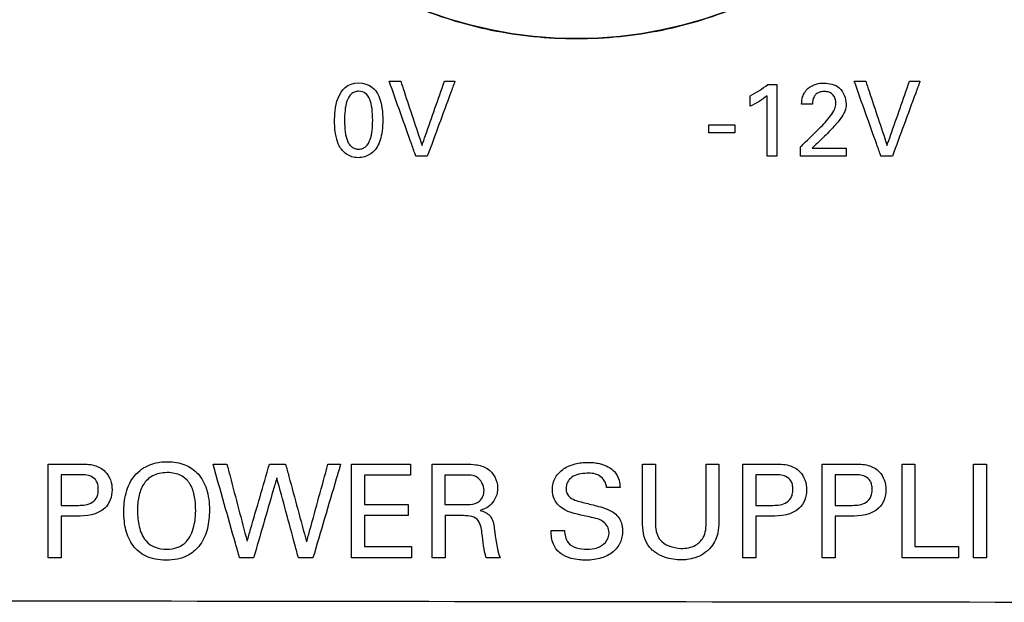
# Model space of a CAD drawing. Header units: inches. Extents: x 0 to 34, y 0 to 22.
# Tile 37 of 86: x 11.532 to 11.927, y 11.503 to 11.737. Entities that reach past the tile are written whole.
import ezdxf

# ---------------------------------------------------------------- set-up
doc = ezdxf.new("R2010")
doc.units = ezdxf.units.IN
doc.header["$LTSCALE"] = 1.87
doc.header["$MEASUREMENT"] = 0
doc.layers.get('0').update_dxf_attribs({"linetype": 'CONTINUOUS'})
doc.layers.add('DATUMCURVES', color=7, linetype='CONTINUOUS')

msp = doc.modelspace()

# ---------------------------------------------------------------- linework, layer by layer
at = {"color": 7, "linetype": 'CONTINUOUS'}
msp.add_circle((11.7553, 11.89916), 0.17, dxfattribs=at)
at = {"layer": 'DATUMCURVES', "color": 40, "linetype": 'CONTINUOUS'}
for points, knots in [([(11.64172, 11.77266, -0.08195), (11.64755, 11.76742, -0.08195), (11.66234, 11.75586, -0.08195), (11.68862, 11.74155, -0.08195), (11.71532, 11.7332, -0.08195), (11.73782, 11.72974, -0.08195), (11.7553, 11.72885, -0.08195), (11.77279, 11.72974, -0.08195), (11.79528, 11.7332, -0.08195), (11.82198, 11.74155, -0.08195), (11.84827, 11.75587, -0.08195), (11.86307, 11.76744, -0.08195), (11.8689, 11.77268, -0.08195)], [0, 0, 0, 0, 0.096759, 0.23116, 0.36556, 0.43276, 0.49996, 0.567151, 0.634342, 0.768723, 0.903105, 1, 1, 1, 1]), ([(11.6801, 11.71201, -0.08195), (11.68034, 11.71201, -0.08195), (11.68188, 11.71201, -0.08195), (11.68342, 11.71201, -0.08195), (11.68471, 11.71201, -0.08195)], [0, 0, 0, 0, 0.15625, 1, 1, 1, 1]), ([(11.6908, 11.68194, -0.08195), (11.69024, 11.68351, -0.08195), (11.68667, 11.69353, -0.08195), (11.68311, 11.70355, -0.08195), (11.6801, 11.71201, -0.08195)], [0, 0, 0, 0, 0.15625, 1, 1, 1, 1]), ([(11.68471, 11.71201, -0.08195), (11.68516, 11.71067, -0.08195), (11.68801, 11.7021, -0.08195), (11.69085, 11.69354, -0.08195), (11.69325, 11.68631, -0.08195)], [0, 0, 0, 0, 0.15625, 1, 1, 1, 1]), ([(11.69325, 11.68631, -0.08195), (11.69372, 11.68765, -0.08195), (11.69672, 11.69622, -0.08195), (11.69972, 11.70478, -0.08195), (11.70225, 11.71201, -0.08195)], [0, 0, 0, 0, 0.15625, 1, 1, 1, 1]), ([(11.70646, 11.71201, -0.08195), (11.70588, 11.71044, -0.08195), (11.70219, 11.70042, -0.08195), (11.69849, 11.6904, -0.08195), (11.69538, 11.68194, -0.08195)], [0, 0, 0, 0, 0.15625, 1, 1, 1, 1]), ([(11.70225, 11.71201, -0.08195), (11.70246, 11.71201, -0.08195), (11.70387, 11.71201, -0.08195), (11.70527, 11.71201, -0.08195), (11.70646, 11.71201, -0.08195)], [0, 0, 0, 0, 0.15625, 1, 1, 1, 1]), ([(11.84554, 11.70288, -0.08195), (11.84556, 11.70386, -0.08195), (11.84573, 11.70549, -0.08195), (11.84671, 11.70766, -0.08195), (11.84842, 11.70965, -0.08195), (11.85119, 11.71105, -0.08195), (11.85551, 11.71154, -0.08195), (11.86148, 11.71023, -0.08195), (11.86336, 11.70525, -0.08195), (11.86336, 11.70288, -0.08195)], [0, 0, 0, 0, 0.106952, 0.17715, 0.259531, 0.391736, 0.504948, 0.739705, 1, 1, 1, 1]), ([(11.87736, 11.68194, -0.08195), (11.8768, 11.68351, -0.08195), (11.87324, 11.69353, -0.08195), (11.86967, 11.70355, -0.08195), (11.86666, 11.71201, -0.08195)], [0, 0, 0, 0, 0.15625, 1, 1, 1, 1]), ([(11.86666, 11.71201, -0.08195), (11.8669, 11.71201, -0.08195), (11.86844, 11.71201, -0.08195), (11.86998, 11.71201, -0.08195), (11.87128, 11.71201, -0.08195)], [0, 0, 0, 0, 0.15625, 1, 1, 1, 1]), ([(11.87128, 11.71201, -0.08195), (11.87172, 11.71067, -0.08195), (11.87457, 11.7021, -0.08195), (11.87742, 11.69354, -0.08195), (11.87982, 11.68631, -0.08195)], [0, 0, 0, 0, 0.15625, 1, 1, 1, 1]), ([(11.87982, 11.68631, -0.08195), (11.88029, 11.68765, -0.08195), (11.88329, 11.69622, -0.08195), (11.88628, 11.70478, -0.08195), (11.88882, 11.71201, -0.08195)], [0, 0, 0, 0, 0.15625, 1, 1, 1, 1]), ([(11.89302, 11.71201, -0.08195), (11.89244, 11.71044, -0.08195), (11.88875, 11.70042, -0.08195), (11.88506, 11.6904, -0.08195), (11.88194, 11.68194, -0.08195)], [0, 0, 0, 0, 0.15625, 1, 1, 1, 1]), ([(11.88882, 11.71201, -0.08195), (11.88903, 11.71201, -0.08195), (11.89044, 11.71201, -0.08195), (11.89184, 11.71201, -0.08195), (11.89302, 11.71201, -0.08195)], [0, 0, 0, 0, 0.15625, 1, 1, 1, 1]), ([(11.66759, 11.708, -0.08195), (11.66711, 11.70797, -0.08195), (11.66604, 11.70776, -0.08195), (11.66439, 11.70669, -0.08195), (11.66298, 11.70422, -0.08195), (11.66227, 11.70027, -0.08195), (11.66212, 11.69582, -0.08195), (11.66234, 11.69157, -0.08195), (11.66307, 11.68852, -0.08195), (11.66406, 11.68668, -0.08195), (11.66503, 11.68563, -0.08195), (11.66607, 11.68508, -0.08195), (11.66687, 11.68488, -0.08195), (11.66743, 11.68482, -0.08195), (11.66759, 11.68481, -0.08195), (11.6678, 11.68481, -0.08195)], [0, 0, 0, 0, 0.046908, 0.103197, 0.215777, 0.328356, 0.440935, 0.580701, 0.720467, 0.79035, 0.860234, 0.930117, 0.965058, 0.982529, 1, 1, 1, 1]), ([(11.6678, 11.68481, -0.08195), (11.66802, 11.68482, -0.08195), (11.66871, 11.68486, -0.08195), (11.66968, 11.68514, -0.08195), (11.67122, 11.68608, -0.08195), (11.67259, 11.68846, -0.08195), (11.67335, 11.69229, -0.08195), (11.67353, 11.69684, -0.08195), (11.67331, 11.70123, -0.08195), (11.67244, 11.70497, -0.08195), (11.67081, 11.70741, -0.08195), (11.6688, 11.70804, -0.08195), (11.66769, 11.70801, -0.08195), (11.66759, 11.708, -0.08195)], [0, 0, 0, 0, 0.02636, 0.05272, 0.105439, 0.210879, 0.316318, 0.421758, 0.56293, 0.704102, 0.845274, 0.986446, 1, 1, 1, 1]), ([(11.83195, 11.71076, -0.08195), (11.83214, 11.71076, -0.08195), (11.83338, 11.71076, -0.08195), (11.83461, 11.71076, -0.08195), (11.83565, 11.71076, -0.08195)], [0, 0, 0, 0, 0.15625, 1, 1, 1, 1]), ([(11.83565, 11.71076, -0.08195), (11.83565, 11.70926, -0.08195), (11.83565, 11.69965, -0.08195), (11.83565, 11.69005, -0.08195), (11.83565, 11.68194, -0.08195)], [0, 0, 0, 0, 0.15625, 1, 1, 1, 1]), ([(11.85266, 11.69314, -0.08195), (11.85346, 11.69392, -0.08195), (11.85502, 11.6955, -0.08195), (11.85715, 11.69805, -0.08195), (11.85885, 11.70056, -0.08195), (11.85932, 11.70289, -0.08195), (11.85913, 11.70467, -0.08195), (11.85855, 11.70624, -0.08195), (11.85734, 11.70736, -0.08195), (11.85593, 11.70785, -0.08195), (11.85457, 11.70797, -0.08195), (11.85317, 11.70784, -0.08195), (11.85203, 11.70741, -0.08195), (11.85148, 11.70698, -0.08195), (11.85128, 11.70679, -0.08195)], [0, 0, 0, 0, 0.143445, 0.285665, 0.427287, 0.526757, 0.584154, 0.655758, 0.73703, 0.786212, 0.845756, 0.911722, 0.96509, 1, 1, 1, 1]), ([(11.82495, 11.70205, -0.08195), (11.82495, 11.70227, -0.08195), (11.82495, 11.70366, -0.08195), (11.82495, 11.70505, -0.08195), (11.82495, 11.70622, -0.08195)], [0, 0, 0, 0, 0.15625, 1, 1, 1, 1]), ([(11.83166, 11.68194, -0.08195), (11.83166, 11.6832, -0.08195), (11.83166, 11.6913, -0.08195), (11.83166, 11.69939, -0.08195), (11.83166, 11.70622, -0.08195)], [0, 0, 0, 0, 0.15625, 1, 1, 1, 1]), ([(11.85128, 11.70679, -0.08195), (11.85098, 11.70651, -0.08195), (11.8501, 11.70536, -0.08195), (11.84991, 11.70388, -0.08195), (11.84991, 11.70288, -0.08195)], [0, 0, 0, 0, 0.289973, 1, 1, 1, 1]), ([(11.84991, 11.70288, -0.08195), (11.84968, 11.70288, -0.08195), (11.84822, 11.70288, -0.08195), (11.84677, 11.70288, -0.08195), (11.84554, 11.70288, -0.08195)], [0, 0, 0, 0, 0.15625, 1, 1, 1, 1]), ([(11.86336, 11.70288, -0.08195), (11.86336, 11.70244, -0.08195), (11.8633, 11.69974, -0.08195), (11.86149, 11.69743, -0.08195), (11.86011, 11.69568, -0.08195)], [0, 0, 0, 0, 0.167659, 1, 1, 1, 1]), ([(11.6775, 11.69668, -0.08195), (11.6775, 11.69327, -0.08195), (11.67683, 11.68798, -0.08195), (11.67399, 11.68344, -0.08195), (11.6702, 11.68147, -0.08195), (11.66721, 11.68127, -0.08195), (11.66509, 11.68164, -0.08195), (11.66284, 11.68272, -0.08195), (11.66115, 11.68429, -0.08195), (11.65982, 11.68639, -0.08195), (11.65866, 11.68943, -0.08195), (11.65818, 11.69343, -0.08195), (11.65818, 11.69601, -0.08195)], [0, 0, 0, 0, 0.085889, 0.171778, 0.238633, 0.305488, 0.40439, 0.503292, 0.602194, 0.701096, 0.850548, 1, 1, 1, 1]), ([(11.86011, 11.69568, -0.08195), (11.85977, 11.69526, -0.08195), (11.85801, 11.69336, -0.08195), (11.85624, 11.69147, -0.08195), (11.85478, 11.69002, -0.08195)], [0, 0, 0, 0, 0.207173, 1, 1, 1, 1]), ([(11.80825, 11.69448, -0.08195), (11.80879, 11.69448, -0.08195), (11.81228, 11.69448, -0.08195), (11.81576, 11.69448, -0.08195), (11.8187, 11.69448, -0.08195)], [0, 0, 0, 0, 0.15625, 1, 1, 1, 1]), ([(11.84512, 11.68573, -0.08195), (11.84551, 11.68612, -0.08195), (11.84803, 11.68859, -0.08195), (11.85054, 11.69106, -0.08195), (11.85266, 11.69314, -0.08195)], [0, 0, 0, 0, 0.15625, 1, 1, 1, 1]), ([(11.8187, 11.69131, -0.08195), (11.81816, 11.69131, -0.08195), (11.81467, 11.69131, -0.08195), (11.81119, 11.69131, -0.08195), (11.80825, 11.69131, -0.08195)], [0, 0, 0, 0, 0.15625, 1, 1, 1, 1]), ([(11.85478, 11.69002, -0.08195), (11.85452, 11.68977, -0.08195), (11.85284, 11.68817, -0.08195), (11.85116, 11.68658, -0.08195), (11.84974, 11.68523, -0.08195)], [0, 0, 0, 0, 0.15625, 1, 1, 1, 1]), ([(11.84512, 11.68194, -0.08195), (11.84512, 11.68214, -0.08195), (11.84512, 11.6834, -0.08195), (11.84512, 11.68466, -0.08195), (11.84512, 11.68573, -0.08195)], [0, 0, 0, 0, 0.15625, 1, 1, 1, 1]), ([(11.84974, 11.68523, -0.08195), (11.85045, 11.68523, -0.08195), (11.85502, 11.68523, -0.08195), (11.85959, 11.68523, -0.08195), (11.86344, 11.68523, -0.08195)], [0, 0, 0, 0, 0.15625, 1, 1, 1, 1]), ([(11.69538, 11.68194, -0.08195), (11.69514, 11.68194, -0.08195), (11.69361, 11.68194, -0.08195), (11.69209, 11.68194, -0.08195), (11.6908, 11.68194, -0.08195)], [0, 0, 0, 0, 0.15625, 1, 1, 1, 1]), ([(11.83565, 11.68194, -0.08195), (11.83545, 11.68194, -0.08195), (11.83411, 11.68194, -0.08195), (11.83278, 11.68194, -0.08195), (11.83166, 11.68194, -0.08195)], [0, 0, 0, 0, 0.15625, 1, 1, 1, 1]), ([(11.86344, 11.68194, -0.08195), (11.86248, 11.68194, -0.08195), (11.85638, 11.68194, -0.08195), (11.85027, 11.68194, -0.08195), (11.84512, 11.68194, -0.08195)], [0, 0, 0, 0, 0.15625, 1, 1, 1, 1]), ([(11.88194, 11.68194, -0.08195), (11.8817, 11.68194, -0.08195), (11.88018, 11.68194, -0.08195), (11.87865, 11.68194, -0.08195), (11.87736, 11.68194, -0.08195)], [0, 0, 0, 0, 0.15625, 1, 1, 1, 1]), ([(11.54333, 11.55835, -0.08195), (11.54399, 11.55835, -0.08195), (11.54818, 11.55835, -0.08195), (11.55238, 11.55835, -0.08195), (11.55592, 11.55835, -0.08195)], [0, 0, 0, 0, 0.15625, 1, 1, 1, 1]), ([(11.54333, 11.52071, -0.08195), (11.54333, 11.52267, -0.08195), (11.54333, 11.53522, -0.08195), (11.54333, 11.54776, -0.08195), (11.54333, 11.55835, -0.08195)], [0, 0, 0, 0, 0.15625, 1, 1, 1, 1]), ([(11.55592, 11.55835, -0.08195), (11.55789, 11.55835, -0.08195), (11.56162, 11.55845, -0.08195), (11.56618, 11.55586, -0.08195), (11.56852, 11.55206, -0.08195), (11.56914, 11.54802, -0.08195), (11.56848, 11.54395, -0.08195), (11.56468, 11.53817, -0.08195), (11.55855, 11.53744, -0.08195), (11.55462, 11.53744, -0.08195)], [0, 0, 0, 0, 0.152232, 0.282536, 0.383418, 0.487468, 0.591962, 0.696107, 1, 1, 1, 1]), ([(11.57848, 11.55428, -0.08195), (11.58043, 11.55639, -0.08195), (11.58382, 11.55829, -0.08195), (11.58821, 11.55924, -0.08195), (11.59295, 11.55949, -0.08195), (11.59829, 11.55851, -0.08195), (11.60374, 11.5548, -0.08195), (11.60716, 11.54876, -0.08195), (11.6083, 11.54073, -0.08195), (11.60748, 11.53235, -0.08195), (11.60537, 11.52733, -0.08195), (11.60346, 11.52501, -0.08195), (11.60298, 11.5245, -0.08195)], [0, 0, 0, 0, 0.093833, 0.140749, 0.187665, 0.327667, 0.467668, 0.607669, 0.74767, 0.857379, 0.967087, 1, 1, 1, 1]), ([(11.62008, 11.52071, -0.08195), (11.61953, 11.52267, -0.08195), (11.61597, 11.53522, -0.08195), (11.61242, 11.54776, -0.08195), (11.60942, 11.55835, -0.08195)], [0, 0, 0, 0, 0.15625, 1, 1, 1, 1]), ([(11.60942, 11.55835, -0.08195), (11.60971, 11.55835, -0.08195), (11.61156, 11.55835, -0.08195), (11.61342, 11.55835, -0.08195), (11.61499, 11.55835, -0.08195)], [0, 0, 0, 0, 0.15625, 1, 1, 1, 1]), ([(11.61499, 11.55835, -0.08195), (11.61541, 11.55674, -0.08195), (11.61811, 11.54641, -0.08195), (11.62082, 11.53609, -0.08195), (11.6231, 11.52738, -0.08195)], [0, 0, 0, 0, 0.15625, 1, 1, 1, 1]), ([(11.6231, 11.52738, -0.08195), (11.62357, 11.52899, -0.08195), (11.62655, 11.53932, -0.08195), (11.62954, 11.54964, -0.08195), (11.63205, 11.55835, -0.08195)], [0, 0, 0, 0, 0.15625, 1, 1, 1, 1]), ([(11.63205, 11.55835, -0.08195), (11.63239, 11.55835, -0.08195), (11.63454, 11.55835, -0.08195), (11.63669, 11.55835, -0.08195), (11.6385, 11.55835, -0.08195)], [0, 0, 0, 0, 0.15625, 1, 1, 1, 1]), ([(11.6385, 11.55835, -0.08195), (11.63895, 11.55672, -0.08195), (11.64177, 11.54631, -0.08195), (11.6446, 11.5359, -0.08195), (11.64698, 11.52712, -0.08195)], [0, 0, 0, 0, 0.15625, 1, 1, 1, 1]), ([(11.64698, 11.52712, -0.08195), (11.64743, 11.52875, -0.08195), (11.65027, 11.53916, -0.08195), (11.65312, 11.54957, -0.08195), (11.65552, 11.55835, -0.08195)], [0, 0, 0, 0, 0.15625, 1, 1, 1, 1]), ([(11.66061, 11.55835, -0.08195), (11.66003, 11.55639, -0.08195), (11.65632, 11.54384, -0.08195), (11.65261, 11.5313, -0.08195), (11.64948, 11.52071, -0.08195)], [0, 0, 0, 0, 0.15625, 1, 1, 1, 1]), ([(11.65552, 11.55835, -0.08195), (11.65578, 11.55835, -0.08195), (11.65748, 11.55835, -0.08195), (11.65918, 11.55835, -0.08195), (11.66061, 11.55835, -0.08195)], [0, 0, 0, 0, 0.15625, 1, 1, 1, 1]), ([(11.66503, 11.55835, -0.08195), (11.66626, 11.55835, -0.08195), (11.67412, 11.55835, -0.08195), (11.68198, 11.55835, -0.08195), (11.68861, 11.55835, -0.08195)], [0, 0, 0, 0, 0.15625, 1, 1, 1, 1]), ([(11.66503, 11.52071, -0.08195), (11.66503, 11.52267, -0.08195), (11.66503, 11.53522, -0.08195), (11.66503, 11.54776, -0.08195), (11.66503, 11.55835, -0.08195)], [0, 0, 0, 0, 0.15625, 1, 1, 1, 1]), ([(11.68861, 11.55835, -0.08195), (11.68861, 11.55812, -0.08195), (11.68861, 11.55664, -0.08195), (11.68861, 11.55516, -0.08195), (11.68861, 11.55392, -0.08195)], [0, 0, 0, 0, 0.15625, 1, 1, 1, 1]), ([(11.69738, 11.55835, -0.08195), (11.69807, 11.55835, -0.08195), (11.70255, 11.55835, -0.08195), (11.70702, 11.55835, -0.08195), (11.7108, 11.55835, -0.08195)], [0, 0, 0, 0, 0.15625, 1, 1, 1, 1]), ([(11.69738, 11.52071, -0.08195), (11.69738, 11.52267, -0.08195), (11.69738, 11.53522, -0.08195), (11.69738, 11.54776, -0.08195), (11.69738, 11.55835, -0.08195)], [0, 0, 0, 0, 0.15625, 1, 1, 1, 1]), ([(11.7108, 11.55835, -0.08195), (11.71213, 11.55835, -0.08195), (11.71509, 11.55826, -0.08195), (11.72098, 11.55671, -0.08195), (11.72422, 11.55054, -0.08195), (11.72314, 11.54519, -0.08195), (11.72123, 11.54225, -0.08195), (11.71884, 11.54052, -0.08195), (11.71722, 11.53998, -0.08195), (11.71652, 11.53979, -0.08195)], [0, 0, 0, 0, 0.133563, 0.296158, 0.586391, 0.711983, 0.830168, 0.927903, 1, 1, 1, 1]), ([(11.75965, 11.53734, -0.08195), (11.75617, 11.5382, -0.08195), (11.75074, 11.53881, -0.08195), (11.74607, 11.54382, -0.08195), (11.74524, 11.54847, -0.08195), (11.74631, 11.55315, -0.08195), (11.74996, 11.55679, -0.08195), (11.75384, 11.55835, -0.08195), (11.75721, 11.55898, -0.08195), (11.75973, 11.55912, -0.08195), (11.76214, 11.559, -0.08195), (11.76365, 11.55877, -0.08195), (11.76439, 11.5586, -0.08195)], [0, 0, 0, 0, 0.243517, 0.350521, 0.439975, 0.555886, 0.663216, 0.776709, 0.836179, 0.896361, 0.948187, 1, 1, 1, 1]), ([(11.76439, 11.5586, -0.08195), (11.76457, 11.55855, -0.08195), (11.76577, 11.55826, -0.08195), (11.76795, 11.55746, -0.08195), (11.77078, 11.55539, -0.08195), (11.77245, 11.55227, -0.08195), (11.77264, 11.54995, -0.08195), (11.77271, 11.54896, -0.08195)], [0, 0, 0, 0, 0.041226, 0.266235, 0.500195, 0.786015, 1, 1, 1, 1]), ([(11.78169, 11.53541, -0.08195), (11.78169, 11.53661, -0.08195), (11.78169, 11.54425, -0.08195), (11.78169, 11.5519, -0.08195), (11.78169, 11.55835, -0.08195)], [0, 0, 0, 0, 0.15625, 1, 1, 1, 1]), ([(11.78169, 11.55835, -0.08195), (11.78196, 11.55835, -0.08195), (11.7837, 11.55835, -0.08195), (11.78543, 11.55835, -0.08195), (11.78689, 11.55835, -0.08195)], [0, 0, 0, 0, 0.15625, 1, 1, 1, 1]), ([(11.78689, 11.55835, -0.08195), (11.78689, 11.55714, -0.08195), (11.78689, 11.54937, -0.08195), (11.78689, 11.5416, -0.08195), (11.78689, 11.53505, -0.08195)], [0, 0, 0, 0, 0.15625, 1, 1, 1, 1]), ([(11.80729, 11.53526, -0.08195), (11.80729, 11.53646, -0.08195), (11.80729, 11.54416, -0.08195), (11.80729, 11.55185, -0.08195), (11.80729, 11.55835, -0.08195)], [0, 0, 0, 0, 0.15625, 1, 1, 1, 1]), ([(11.80729, 11.55835, -0.08195), (11.80755, 11.55835, -0.08195), (11.80923, 11.55835, -0.08195), (11.81091, 11.55835, -0.08195), (11.81233, 11.55835, -0.08195)], [0, 0, 0, 0, 0.15625, 1, 1, 1, 1]), ([(11.81233, 11.55835, -0.08195), (11.81233, 11.55714, -0.08195), (11.81233, 11.54941, -0.08195), (11.81233, 11.54168, -0.08195), (11.81233, 11.53515, -0.08195)], [0, 0, 0, 0, 0.15625, 1, 1, 1, 1]), ([(11.82195, 11.55835, -0.08195), (11.8226, 11.55835, -0.08195), (11.8268, 11.55835, -0.08195), (11.831, 11.55835, -0.08195), (11.83454, 11.55835, -0.08195)], [0, 0, 0, 0, 0.15625, 1, 1, 1, 1]), ([(11.82195, 11.52071, -0.08195), (11.82195, 11.52267, -0.08195), (11.82195, 11.53522, -0.08195), (11.82195, 11.54776, -0.08195), (11.82195, 11.55835, -0.08195)], [0, 0, 0, 0, 0.15625, 1, 1, 1, 1]), ([(11.83454, 11.55835, -0.08195), (11.8365, 11.55835, -0.08195), (11.84024, 11.55845, -0.08195), (11.8448, 11.55586, -0.08195), (11.84714, 11.55206, -0.08195), (11.84776, 11.54802, -0.08195), (11.8471, 11.54395, -0.08195), (11.8433, 11.53817, -0.08195), (11.83717, 11.53744, -0.08195), (11.83323, 11.53744, -0.08195)], [0, 0, 0, 0, 0.152206, 0.282487, 0.383352, 0.487384, 0.591861, 0.695987, 1, 1, 1, 1]), ([(11.85377, 11.55835, -0.08195), (11.85442, 11.55835, -0.08195), (11.85862, 11.55835, -0.08195), (11.86281, 11.55835, -0.08195), (11.86635, 11.55835, -0.08195)], [0, 0, 0, 0, 0.15625, 1, 1, 1, 1]), ([(11.85377, 11.52071, -0.08195), (11.85377, 11.52267, -0.08195), (11.85377, 11.53522, -0.08195), (11.85377, 11.54776, -0.08195), (11.85377, 11.55835, -0.08195)], [0, 0, 0, 0, 0.15625, 1, 1, 1, 1]), ([(11.86635, 11.55835, -0.08195), (11.86832, 11.55835, -0.08195), (11.87206, 11.55845, -0.08195), (11.87662, 11.55586, -0.08195), (11.87896, 11.55206, -0.08195), (11.87958, 11.54802, -0.08195), (11.87892, 11.54395, -0.08195), (11.87512, 11.53817, -0.08195), (11.86899, 11.53744, -0.08195), (11.86505, 11.53744, -0.08195)], [0, 0, 0, 0, 0.152206, 0.282487, 0.383352, 0.487384, 0.591861, 0.695987, 1, 1, 1, 1]), ([(11.88585, 11.55835, -0.08195), (11.88611, 11.55835, -0.08195), (11.88783, 11.55835, -0.08195), (11.88955, 11.55835, -0.08195), (11.89099, 11.55835, -0.08195)], [0, 0, 0, 0, 0.15625, 1, 1, 1, 1]), ([(11.88585, 11.52071, -0.08195), (11.88585, 11.52267, -0.08195), (11.88585, 11.53522, -0.08195), (11.88585, 11.54776, -0.08195), (11.88585, 11.55835, -0.08195)], [0, 0, 0, 0, 0.15625, 1, 1, 1, 1]), ([(11.89099, 11.55835, -0.08195), (11.89099, 11.55663, -0.08195), (11.89099, 11.54563, -0.08195), (11.89099, 11.53463, -0.08195), (11.89099, 11.52535, -0.08195)], [0, 0, 0, 0, 0.15625, 1, 1, 1, 1]), ([(11.91454, 11.55835, -0.08195), (11.91481, 11.55835, -0.08195), (11.91654, 11.55835, -0.08195), (11.91828, 11.55835, -0.08195), (11.91974, 11.55835, -0.08195)], [0, 0, 0, 0, 0.15625, 1, 1, 1, 1]), ([(11.91454, 11.52071, -0.08195), (11.91454, 11.52267, -0.08195), (11.91454, 11.53522, -0.08195), (11.91454, 11.54776, -0.08195), (11.91454, 11.55835, -0.08195)], [0, 0, 0, 0, 0.15625, 1, 1, 1, 1]), ([(11.91974, 11.55835, -0.08195), (11.91974, 11.55639, -0.08195), (11.91974, 11.54384, -0.08195), (11.91974, 11.5313, -0.08195), (11.91974, 11.52071, -0.08195)], [0, 0, 0, 0, 0.15625, 1, 1, 1, 1]), ([(11.55582, 11.55413, -0.08195), (11.55544, 11.55413, -0.08195), (11.55301, 11.55413, -0.08195), (11.55058, 11.55413, -0.08195), (11.54853, 11.55413, -0.08195)], [0, 0, 0, 0, 0.15625, 1, 1, 1, 1]), ([(11.54853, 11.55413, -0.08195), (11.54853, 11.55348, -0.08195), (11.54853, 11.54938, -0.08195), (11.54853, 11.54528, -0.08195), (11.54853, 11.54182, -0.08195)], [0, 0, 0, 0, 0.15625, 1, 1, 1, 1]), ([(11.55472, 11.54182, -0.08195), (11.55566, 11.54182, -0.08195), (11.55757, 11.54188, -0.08195), (11.56043, 11.54249, -0.08195), (11.56248, 11.5442, -0.08195), (11.56329, 11.5463, -0.08195), (11.56347, 11.5482, -0.08195), (11.5633, 11.55007, -0.08195), (11.56257, 11.55203, -0.08195), (11.56073, 11.55359, -0.08195), (11.55822, 11.5541, -0.08195), (11.55659, 11.55413, -0.08195), (11.55582, 11.55413, -0.08195)], [0, 0, 0, 0, 0.119803, 0.244637, 0.368499, 0.44028, 0.527931, 0.611362, 0.678582, 0.791152, 0.900614, 1, 1, 1, 1]), ([(11.60298, 11.5245, -0.08195), (11.60186, 11.52333, -0.08195), (11.59957, 11.52161, -0.08195), (11.59536, 11.52014, -0.08195), (11.59067, 11.51967, -0.08195), (11.58603, 11.52011, -0.08195), (11.58124, 11.5217, -0.08195), (11.57691, 11.52534, -0.08195), (11.57416, 11.53173, -0.08195), (11.57353, 11.53758, -0.08195), (11.57373, 11.54271, -0.08195), (11.57461, 11.54805, -0.08195), (11.57642, 11.55207, -0.08195), (11.57848, 11.55428, -0.08195)], [0, 0, 0, 0, 0.098406, 0.168697, 0.238987, 0.306251, 0.373515, 0.508044, 0.642572, 0.777101, 0.832826, 0.888551, 1, 1, 1, 1]), ([(11.60246, 11.53994, -0.08195), (11.60246, 11.54208, -0.08195), (11.60211, 11.5461, -0.08195), (11.60026, 11.55093, -0.08195), (11.59735, 11.55361, -0.08195), (11.59413, 11.55476, -0.08195), (11.59095, 11.55507, -0.08195), (11.58769, 11.55472, -0.08195), (11.58423, 11.5534, -0.08195), (11.58121, 11.55041, -0.08195), (11.57941, 11.54535, -0.08195), (11.5791, 11.54154, -0.08195), (11.5791, 11.53958, -0.08195)], [0, 0, 0, 0, 0.118543, 0.237085, 0.355628, 0.414899, 0.474171, 0.539899, 0.605628, 0.737085, 0.868543, 1, 1, 1, 1]), ([(11.68861, 11.55392, -0.08195), (11.68765, 11.55392, -0.08195), (11.68153, 11.55392, -0.08195), (11.6754, 11.55392, -0.08195), (11.67024, 11.55392, -0.08195)], [0, 0, 0, 0, 0.15625, 1, 1, 1, 1]), ([(11.67024, 11.55392, -0.08195), (11.67024, 11.55331, -0.08195), (11.67024, 11.5494, -0.08195), (11.67024, 11.54549, -0.08195), (11.67024, 11.54219, -0.08195)], [0, 0, 0, 0, 0.15625, 1, 1, 1, 1]), ([(11.71064, 11.55397, -0.08195), (11.71021, 11.55397, -0.08195), (11.70747, 11.55397, -0.08195), (11.70473, 11.55397, -0.08195), (11.70242, 11.55397, -0.08195)], [0, 0, 0, 0, 0.15625, 1, 1, 1, 1]), ([(11.70242, 11.55397, -0.08195), (11.70242, 11.55335, -0.08195), (11.70242, 11.54941, -0.08195), (11.70242, 11.54546, -0.08195), (11.70242, 11.54214, -0.08195)], [0, 0, 0, 0, 0.15625, 1, 1, 1, 1]), ([(11.71813, 11.54787, -0.08195), (11.71813, 11.5499, -0.08195), (11.71605, 11.55394, -0.08195), (11.71217, 11.55397, -0.08195), (11.71064, 11.55397, -0.08195)], [0, 0, 0, 0, 0.570828, 1, 1, 1, 1]), ([(11.7673, 11.54896, -0.08195), (11.7672, 11.55074, -0.08195), (11.76502, 11.55445, -0.08195), (11.75904, 11.55492, -0.08195), (11.75408, 11.5542, -0.08195), (11.75141, 11.55121, -0.08195), (11.75103, 11.54927, -0.08195), (11.75107, 11.54816, -0.08195), (11.75109, 11.54794, -0.08195)], [0, 0, 0, 0, 0.234191, 0.469209, 0.746709, 0.857509, 0.971511, 1, 1, 1, 1]), ([(11.83443, 11.55413, -0.08195), (11.83405, 11.55413, -0.08195), (11.83163, 11.55413, -0.08195), (11.8292, 11.55413, -0.08195), (11.82715, 11.55413, -0.08195)], [0, 0, 0, 0, 0.15625, 1, 1, 1, 1]), ([(11.82715, 11.55413, -0.08195), (11.82715, 11.55348, -0.08195), (11.82715, 11.54938, -0.08195), (11.82715, 11.54528, -0.08195), (11.82715, 11.54182, -0.08195)], [0, 0, 0, 0, 0.15625, 1, 1, 1, 1]), ([(11.83334, 11.54182, -0.08195), (11.83428, 11.54182, -0.08195), (11.83619, 11.54188, -0.08195), (11.83905, 11.54249, -0.08195), (11.8411, 11.5442, -0.08195), (11.84191, 11.5463, -0.08195), (11.84209, 11.5482, -0.08195), (11.84192, 11.55007, -0.08195), (11.84119, 11.55203, -0.08195), (11.83935, 11.55359, -0.08195), (11.83684, 11.5541, -0.08195), (11.83521, 11.55413, -0.08195), (11.83443, 11.55413, -0.08195)], [0, 0, 0, 0, 0.119803, 0.244637, 0.368499, 0.44028, 0.527931, 0.611362, 0.678582, 0.791152, 0.900614, 1, 1, 1, 1]), ([(11.86625, 11.55413, -0.08195), (11.86587, 11.55413, -0.08195), (11.86345, 11.55413, -0.08195), (11.86102, 11.55413, -0.08195), (11.85897, 11.55413, -0.08195)], [0, 0, 0, 0, 0.15625, 1, 1, 1, 1]), ([(11.85897, 11.55413, -0.08195), (11.85897, 11.55348, -0.08195), (11.85897, 11.54938, -0.08195), (11.85897, 11.54528, -0.08195), (11.85897, 11.54182, -0.08195)], [0, 0, 0, 0, 0.15625, 1, 1, 1, 1]), ([(11.86516, 11.54182, -0.08195), (11.8661, 11.54182, -0.08195), (11.86801, 11.54188, -0.08195), (11.87087, 11.54249, -0.08195), (11.87292, 11.5442, -0.08195), (11.87373, 11.5463, -0.08195), (11.87391, 11.5482, -0.08195), (11.87374, 11.55007, -0.08195), (11.873, 11.55203, -0.08195), (11.87117, 11.55359, -0.08195), (11.86866, 11.5541, -0.08195), (11.86703, 11.55413, -0.08195), (11.86625, 11.55413, -0.08195)], [0, 0, 0, 0, 0.119789, 0.244618, 0.368481, 0.440264, 0.527918, 0.611351, 0.678573, 0.791146, 0.900611, 1, 1, 1, 1]), ([(11.63502, 11.55287, -0.08195), (11.63453, 11.5512, -0.08195), (11.63143, 11.54048, -0.08195), (11.62833, 11.52976, -0.08195), (11.62571, 11.52071, -0.08195)], [0, 0, 0, 0, 0.15625, 1, 1, 1, 1]), ([(11.64371, 11.52071, -0.08195), (11.64325, 11.52238, -0.08195), (11.64036, 11.53311, -0.08195), (11.63746, 11.54383, -0.08195), (11.63502, 11.55287, -0.08195)], [0, 0, 0, 0, 0.15625, 1, 1, 1, 1]), ([(11.71558, 11.54297, -0.08195), (11.71584, 11.54311, -0.08195), (11.71738, 11.5442, -0.08195), (11.71813, 11.54628, -0.08195), (11.71813, 11.54787, -0.08195)], [0, 0, 0, 0, 0.153906, 1, 1, 1, 1]), ([(11.75109, 11.54794, -0.08195), (11.75114, 11.54743, -0.08195), (11.75141, 11.54628, -0.08195), (11.75348, 11.54396, -0.08195), (11.75606, 11.54345, -0.08195), (11.75783, 11.54302, -0.08195)], [0, 0, 0, 0, 0.169752, 0.388943, 1, 1, 1, 1]), ([(11.77271, 11.54896, -0.08195), (11.77243, 11.54896, -0.08195), (11.77062, 11.54896, -0.08195), (11.76882, 11.54896, -0.08195), (11.7673, 11.54896, -0.08195)], [0, 0, 0, 0, 0.15625, 1, 1, 1, 1]), ([(11.54853, 11.54182, -0.08195), (11.54885, 11.54182, -0.08195), (11.55092, 11.54182, -0.08195), (11.55298, 11.54182, -0.08195), (11.55472, 11.54182, -0.08195)], [0, 0, 0, 0, 0.15625, 1, 1, 1, 1]), ([(11.67024, 11.54219, -0.08195), (11.67115, 11.54219, -0.08195), (11.67697, 11.54219, -0.08195), (11.6828, 11.54219, -0.08195), (11.68772, 11.54219, -0.08195)], [0, 0, 0, 0, 0.15625, 1, 1, 1, 1]), ([(11.68772, 11.54219, -0.08195), (11.68772, 11.54196, -0.08195), (11.68772, 11.5405, -0.08195), (11.68772, 11.53904, -0.08195), (11.68772, 11.53781, -0.08195)], [0, 0, 0, 0, 0.15625, 1, 1, 1, 1]), ([(11.70242, 11.54214, -0.08195), (11.70285, 11.54214, -0.08195), (11.70559, 11.54214, -0.08195), (11.70833, 11.54214, -0.08195), (11.71064, 11.54214, -0.08195)], [0, 0, 0, 0, 0.15625, 1, 1, 1, 1]), ([(11.71064, 11.54214, -0.08195), (11.71091, 11.54214, -0.08195), (11.71258, 11.54217, -0.08195), (11.71438, 11.54225, -0.08195), (11.71558, 11.54297, -0.08195)], [0, 0, 0, 0, 0.162867, 1, 1, 1, 1]), ([(11.75783, 11.54302, -0.08195), (11.75962, 11.54257, -0.08195), (11.76371, 11.54151, -0.08195), (11.76795, 11.5404, -0.08195), (11.76995, 11.53906, -0.08195)], [0, 0, 0, 0, 0.433483, 1, 1, 1, 1]), ([(11.82715, 11.54182, -0.08195), (11.82747, 11.54182, -0.08195), (11.82954, 11.54182, -0.08195), (11.8316, 11.54182, -0.08195), (11.83334, 11.54182, -0.08195)], [0, 0, 0, 0, 0.15625, 1, 1, 1, 1]), ([(11.85897, 11.54182, -0.08195), (11.85929, 11.54182, -0.08195), (11.86136, 11.54182, -0.08195), (11.86342, 11.54182, -0.08195), (11.86516, 11.54182, -0.08195)], [0, 0, 0, 0, 0.15625, 1, 1, 1, 1]), ([(11.58243, 11.52769, -0.08195), (11.58456, 11.52503, -0.08195), (11.5894, 11.52386, -0.08195), (11.59533, 11.52465, -0.08195), (11.59996, 11.52772, -0.08195), (11.60232, 11.53447, -0.08195), (11.60246, 11.53867, -0.08195), (11.60246, 11.53994, -0.08195)], [0, 0, 0, 0, 0.284566, 0.432084, 0.579602, 0.789801, 1, 1, 1, 1]), ([(11.68772, 11.53781, -0.08195), (11.68681, 11.53781, -0.08195), (11.68098, 11.53781, -0.08195), (11.67515, 11.53781, -0.08195), (11.67024, 11.53781, -0.08195)], [0, 0, 0, 0, 0.15625, 1, 1, 1, 1]), ([(11.67024, 11.53781, -0.08195), (11.67024, 11.53716, -0.08195), (11.67024, 11.53299, -0.08195), (11.67024, 11.52882, -0.08195), (11.67024, 11.5253, -0.08195)], [0, 0, 0, 0, 0.15625, 1, 1, 1, 1]), ([(11.70908, 11.5377, -0.08195), (11.70874, 11.5377, -0.08195), (11.70656, 11.5377, -0.08195), (11.70437, 11.5377, -0.08195), (11.70253, 11.5377, -0.08195)], [0, 0, 0, 0, 0.15625, 1, 1, 1, 1]), ([(11.70253, 11.5377, -0.08195), (11.70253, 11.53682, -0.08195), (11.70253, 11.53115, -0.08195), (11.70253, 11.52549, -0.08195), (11.70253, 11.52071, -0.08195)], [0, 0, 0, 0, 0.15625, 1, 1, 1, 1]), ([(11.7173, 11.53067, -0.08195), (11.71708, 11.53263, -0.08195), (11.71626, 11.53752, -0.08195), (11.71122, 11.5377, -0.08195), (11.70908, 11.5377, -0.08195)], [0, 0, 0, 0, 0.480018, 1, 1, 1, 1]), ([(11.71652, 11.53979, -0.08195), (11.718, 11.5394, -0.08195), (11.72135, 11.53793, -0.08195), (11.72205, 11.5343, -0.08195), (11.72224, 11.53254, -0.08195)], [0, 0, 0, 0, 0.463089, 1, 1, 1, 1]), ([(11.76995, 11.53906, -0.08195), (11.77138, 11.53812, -0.08195), (11.77299, 11.53607, -0.08195), (11.77363, 11.53324, -0.08195), (11.77375, 11.53125, -0.08195), (11.77354, 11.52914, -0.08195), (11.77258, 11.52612, -0.08195), (11.76998, 11.52276, -0.08195), (11.76599, 11.52078, -0.08195), (11.76216, 11.51996, -0.08195), (11.75913, 11.51977, -0.08195), (11.75604, 11.51992, -0.08195), (11.75273, 11.52048, -0.08195), (11.75029, 11.52151, -0.08195), (11.7491, 11.52234, -0.08195)], [0, 0, 0, 0, 0.128373, 0.17902, 0.216859, 0.277693, 0.336268, 0.453342, 0.584961, 0.661283, 0.746581, 0.81198, 0.892733, 1, 1, 1, 1]), ([(11.55462, 11.53744, -0.08195), (11.5543, 11.53744, -0.08195), (11.55227, 11.53744, -0.08195), (11.55024, 11.53744, -0.08195), (11.54853, 11.53744, -0.08195)], [0, 0, 0, 0, 0.15625, 1, 1, 1, 1]), ([(11.54853, 11.53744, -0.08195), (11.54853, 11.53657, -0.08195), (11.54853, 11.53099, -0.08195), (11.54853, 11.52541, -0.08195), (11.54853, 11.52071, -0.08195)], [0, 0, 0, 0, 0.15625, 1, 1, 1, 1]), ([(11.76829, 11.53098, -0.08195), (11.76829, 11.53261, -0.08195), (11.76587, 11.53648, -0.08195), (11.76179, 11.53681, -0.08195), (11.75965, 11.53734, -0.08195)], [0, 0, 0, 0, 0.42389, 1, 1, 1, 1]), ([(11.81233, 11.53515, -0.08195), (11.81233, 11.53369, -0.08195), (11.81218, 11.53123, -0.08195), (11.81107, 11.52782, -0.08195), (11.80924, 11.52483, -0.08195), (11.80642, 11.52227, -0.08195), (11.80301, 11.52072, -0.08195), (11.79991, 11.52005, -0.08195), (11.79695, 11.51986, -0.08195), (11.79385, 11.5201, -0.08195), (11.79034, 11.52094, -0.08195), (11.78673, 11.52275, -0.08195), (11.78226, 11.52705, -0.08195), (11.78169, 11.53216, -0.08195), (11.78169, 11.53541, -0.08195)], [0, 0, 0, 0, 0.089149, 0.148873, 0.217185, 0.301446, 0.377012, 0.443234, 0.494578, 0.557377, 0.632411, 0.713994, 0.801717, 1, 1, 1, 1]), ([(11.78689, 11.53505, -0.08195), (11.78689, 11.53418, -0.08195), (11.78698, 11.53184, -0.08195), (11.7877, 11.52947, -0.08195), (11.78856, 11.52827, -0.08195)], [0, 0, 0, 0, 0.369401, 1, 1, 1, 1]), ([(11.78856, 11.52827, -0.08195), (11.79042, 11.52577, -0.08195), (11.79608, 11.52397, -0.08195), (11.80273, 11.52508, -0.08195), (11.80695, 11.52926, -0.08195), (11.80729, 11.53309, -0.08195), (11.80729, 11.53526, -0.08195)], [0, 0, 0, 0, 0.357931, 0.587863, 0.751662, 1, 1, 1, 1]), ([(11.83323, 11.53744, -0.08195), (11.83292, 11.53744, -0.08195), (11.83089, 11.53744, -0.08195), (11.82886, 11.53744, -0.08195), (11.82715, 11.53744, -0.08195)], [0, 0, 0, 0, 0.15625, 1, 1, 1, 1]), ([(11.82715, 11.53744, -0.08195), (11.82715, 11.53657, -0.08195), (11.82715, 11.53099, -0.08195), (11.82715, 11.52541, -0.08195), (11.82715, 11.52071, -0.08195)], [0, 0, 0, 0, 0.15625, 1, 1, 1, 1]), ([(11.86505, 11.53744, -0.08195), (11.86474, 11.53744, -0.08195), (11.86271, 11.53744, -0.08195), (11.86068, 11.53744, -0.08195), (11.85897, 11.53744, -0.08195)], [0, 0, 0, 0, 0.15625, 1, 1, 1, 1]), ([(11.85897, 11.53744, -0.08195), (11.85897, 11.53657, -0.08195), (11.85897, 11.53099, -0.08195), (11.85897, 11.52541, -0.08195), (11.85897, 11.52071, -0.08195)], [0, 0, 0, 0, 0.15625, 1, 1, 1, 1]), ([(11.74721, 11.5241, -0.08195), (11.74672, 11.52474, -0.08195), (11.74532, 11.52707, -0.08195), (11.74503, 11.52984, -0.08195), (11.74503, 11.53171, -0.08195)], [0, 0, 0, 0, 0.303619, 1, 1, 1, 1]), ([(11.74503, 11.53171, -0.08195), (11.74531, 11.53171, -0.08195), (11.74712, 11.53171, -0.08195), (11.74892, 11.53171, -0.08195), (11.75044, 11.53171, -0.08195)], [0, 0, 0, 0, 0.15625, 1, 1, 1, 1]), ([(11.75044, 11.53171, -0.08195), (11.75051, 11.53008, -0.08195), (11.75134, 11.52524, -0.08195), (11.75676, 11.52425, -0.08195), (11.75949, 11.52425, -0.08195)], [0, 0, 0, 0, 0.373569, 1, 1, 1, 1]), ([(11.75949, 11.52425, -0.08195), (11.76209, 11.52425, -0.08195), (11.7668, 11.52528, -0.08195), (11.76829, 11.52954, -0.08195), (11.76829, 11.53098, -0.08195)], [0, 0, 0, 0, 0.643047, 1, 1, 1, 1]), ([(11.67024, 11.5253, -0.08195), (11.67121, 11.5253, -0.08195), (11.67748, 11.5253, -0.08195), (11.68374, 11.5253, -0.08195), (11.68902, 11.5253, -0.08195)], [0, 0, 0, 0, 0.15625, 1, 1, 1, 1]), ([(11.68902, 11.5253, -0.08195), (11.68902, 11.52506, -0.08195), (11.68902, 11.52353, -0.08195), (11.68902, 11.522, -0.08195), (11.68902, 11.52071, -0.08195)], [0, 0, 0, 0, 0.15625, 1, 1, 1, 1]), ([(11.89099, 11.52535, -0.08195), (11.8919, 11.52535, -0.08195), (11.89773, 11.52535, -0.08195), (11.90356, 11.52535, -0.08195), (11.90848, 11.52535, -0.08195)], [0, 0, 0, 0, 0.15625, 1, 1, 1, 1]), ([(11.90848, 11.52535, -0.08195), (11.90848, 11.52511, -0.08195), (11.90848, 11.52356, -0.08195), (11.90848, 11.52201, -0.08195), (11.90848, 11.52071, -0.08195)], [0, 0, 0, 0, 0.15625, 1, 1, 1, 1]), ([(11.54853, 11.52071, -0.08195), (11.54826, 11.52071, -0.08195), (11.54653, 11.52071, -0.08195), (11.54479, 11.52071, -0.08195), (11.54333, 11.52071, -0.08195)], [0, 0, 0, 0, 0.15625, 1, 1, 1, 1]), ([(11.62571, 11.52071, -0.08195), (11.62541, 11.52071, -0.08195), (11.62354, 11.52071, -0.08195), (11.62167, 11.52071, -0.08195), (11.62008, 11.52071, -0.08195)], [0, 0, 0, 0, 0.15625, 1, 1, 1, 1]), ([(11.64948, 11.52071, -0.08195), (11.64918, 11.52071, -0.08195), (11.64726, 11.52071, -0.08195), (11.64533, 11.52071, -0.08195), (11.64371, 11.52071, -0.08195)], [0, 0, 0, 0, 0.15625, 1, 1, 1, 1]), ([(11.68902, 11.52071, -0.08195), (11.68777, 11.52071, -0.08195), (11.67978, 11.52071, -0.08195), (11.67178, 11.52071, -0.08195), (11.66503, 11.52071, -0.08195)], [0, 0, 0, 0, 0.15625, 1, 1, 1, 1]), ([(11.70253, 11.52071, -0.08195), (11.70226, 11.52071, -0.08195), (11.70054, 11.52071, -0.08195), (11.69883, 11.52071, -0.08195), (11.69738, 11.52071, -0.08195)], [0, 0, 0, 0, 0.15625, 1, 1, 1, 1]), ([(11.72458, 11.52071, -0.08195), (11.72429, 11.52071, -0.08195), (11.72244, 11.52071, -0.08195), (11.72059, 11.52071, -0.08195), (11.71902, 11.52071, -0.08195)], [0, 0, 0, 0, 0.15625, 1, 1, 1, 1]), ([(11.82715, 11.52071, -0.08195), (11.82688, 11.52071, -0.08195), (11.82515, 11.52071, -0.08195), (11.82341, 11.52071, -0.08195), (11.82195, 11.52071, -0.08195)], [0, 0, 0, 0, 0.15625, 1, 1, 1, 1]), ([(11.85897, 11.52071, -0.08195), (11.8587, 11.52071, -0.08195), (11.85697, 11.52071, -0.08195), (11.85523, 11.52071, -0.08195), (11.85377, 11.52071, -0.08195)], [0, 0, 0, 0, 0.15625, 1, 1, 1, 1]), ([(11.90848, 11.52071, -0.08195), (11.9073, 11.52071, -0.08195), (11.89975, 11.52071, -0.08195), (11.89221, 11.52071, -0.08195), (11.88585, 11.52071, -0.08195)], [0, 0, 0, 0, 0.15625, 1, 1, 1, 1]), ([(11.91974, 11.52071, -0.08195), (11.91947, 11.52071, -0.08195), (11.91774, 11.52071, -0.08195), (11.916, 11.52071, -0.08195), (11.91454, 11.52071, -0.08195)], [0, 0, 0, 0, 0.15625, 1, 1, 1, 1]), ([(11.2329, 11.5039, -0.08195), (11.27369, 11.50385, -0.08195), (11.53476, 11.50352, -0.08195), (11.79583, 11.50318, -0.08195), (12.0161, 11.5029, -0.08195)], [0, 0, 0, 0, 0.15625, 1, 1, 1, 1])]:
    msp.add_open_spline(points, degree=3, knots=knots, dxfattribs=at)
for points in [[(11.65818, 11.69601, -0.08195), (11.65818, 11.7003, -0.08195), (11.65868, 11.71134, -0.08195), (11.66784, 11.71134, -0.08195)], [(11.66784, 11.71134, -0.08195), (11.67646, 11.71134, -0.08195), (11.6775, 11.70209, -0.08195), (11.6775, 11.69668, -0.08195)], [(11.82495, 11.70622, -0.08195), (11.82742, 11.70751, -0.08195), (11.82983, 11.70896, -0.08195), (11.83195, 11.71076, -0.08195)], [(11.83166, 11.70622, -0.08195), (11.82964, 11.70453, -0.08195), (11.82734, 11.70317, -0.08195), (11.82495, 11.70205, -0.08195)], [(11.80825, 11.69131, -0.08195), (11.80825, 11.69236, -0.08195), (11.80825, 11.69342, -0.08195), (11.80825, 11.69448, -0.08195)], [(11.8187, 11.69448, -0.08195), (11.8187, 11.69342, -0.08195), (11.8187, 11.69236, -0.08195), (11.8187, 11.69131, -0.08195)], [(11.86344, 11.68523, -0.08195), (11.86344, 11.68413, -0.08195), (11.86344, 11.68304, -0.08195), (11.86344, 11.68194, -0.08195)], [(11.5791, 11.53958, -0.08195), (11.57911, 11.53749, -0.08195), (11.57947, 11.53321, -0.08195), (11.58113, 11.52931, -0.08195), (11.58243, 11.52769, -0.08195)], [(11.71902, 11.52071, -0.08195), (11.71796, 11.5239, -0.08195), (11.71773, 11.52733, -0.08195), (11.7173, 11.53067, -0.08195)], [(11.72224, 11.53254, -0.08195), (11.72272, 11.52855, -0.08195), (11.72326, 11.52451, -0.08195), (11.72458, 11.52071, -0.08195)], [(11.7491, 11.52234, -0.08195), (11.74838, 11.52284, -0.08195), (11.74774, 11.52342, -0.08195), (11.74721, 11.5241, -0.08195)]]:
    msp.add_open_spline(points, degree=3, dxfattribs=at)

doc.saveas('drawing.dxf')
